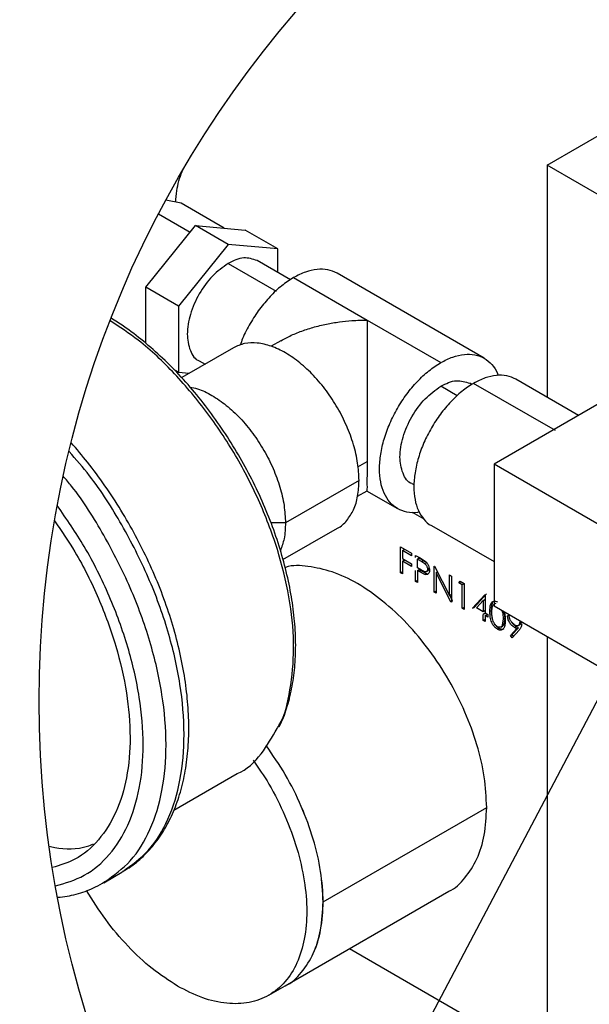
# Model space of a CAD drawing. Header units: inches. Extents: x 3 to 150, y 3 to 116.
# Tile 28 of 57: x 128 to 134, y 46 to 56. Entities that reach past the tile are written whole.
import ezdxf

# ---------------------------------------------------------------- set-up
doc = ezdxf.new("R2010")
doc.units = ezdxf.units.IN
doc.header["$LTSCALE"] = 14
doc.header["$MEASUREMENT"] = 0
doc.layers.add('SLD-DEFPOINTS', color=7, linetype='Continuous')
doc.layers.add('TEXT', color=140, linetype='Continuous', lineweight=25)
doc.dimstyles.new('SLDDIMSTYLE3', dxfattribs={"dimtxt": 0.18, "dimasz": 1.82, "dimexe": 0, "dimexo": 0.0625, "dimgap": 0, "dimtad": 0, "dimtih": 1, "dimtoh": 1, "dimdec": 0, "dimrnd": 1e-09, "dimzin": 0, "dimdsep": 46, "dimtxsty": 'Standard', "dimsah": 1, "dimcen": 0.09, "dimadec": 0, "dimazin": 0, "dimtfac": 1.82, "dimtdec": 0, "dimtofl": 0, "dimtmove": 0, "dimatfit": 3, "dimfxl": 0, "dimfrac": 2, "dimtolj": 1, "dimtzin": 0, "dimarcsym": 0})

msp = doc.modelspace()

# ---------------------------------------------------------------- linework, layer by layer
for p, q in [((133.34, 54.0503), (139.1147, 57.384)), ((138.7022, 50.9548), (133.34, 54.0503)), ((133.34, 54.0503), (133.34, 51.7092)), ((129.6477, 53.6656), (129.4927, 53.6957)), ((130.0826, 53.4146), (129.6477, 53.6656)), ((129.4206, 53.56), (129.7404, 53.3754)), ((129.2926, 52.8184), (129.7927, 53.4405)), ((130.1227, 53.25), (129.7927, 53.4405)), ((129.7927, 53.4405), (130.2928, 53.3958)), ((130.6228, 53.2053), (130.2928, 53.3958)), ((130.1227, 53.25), (129.6226, 52.6279)), ((130.6228, 53.2053), (130.1227, 53.25)), ((130.6228, 52.968), (130.6228, 53.2053)), ((130.1227, 53.0595), (130.6054, 52.7808)), ((130.7504, 52.8943), (130.4143, 53.0883)), ((132.705, 52.1027), (131.2201, 52.9599)), ((130.7827, 52.9166), (131.5251, 52.488)), ((129.6226, 52.6279), (129.2926, 52.8184)), ((129.2926, 52.2541), (129.2926, 52.8184)), ((129.6226, 52.6279), (129.6226, 51.961)), ((131.5251, 52.488), (132.2676, 52.0594)), ((130.6522, 52.2791), (130.556, 52.2236)), ((130.1752, 52.2087), (129.6537, 51.9076)), ((129.831, 52.0779), (129.8899, 52.044)), ((129.6226, 51.961), (129.574, 51.9891)), ((129.6226, 51.961), (129.7296, 51.9514)), ((132.5803, 51.8379), (132.5592, 51.8501)), ((133.4225, 51.3736), (132.5976, 51.8498)), ((133.6554, 51.5271), (133.0234, 51.892)), ((132.4335, 51.7255), (132.2676, 51.8212)), ((134.0412, 51.7498), (132.8038, 51.0355)), ((131.4314, 51.0092), (131.5233, 51.0623)), ((132.8038, 51.0355), (132.8038, 49.6065)), ((134.0412, 50.3211), (132.8038, 51.0355)), ((131.4426, 50.8707), (130.7002, 50.4421)), ((131.9759, 50.8397), (131.997, 50.8275)), ((131.4284, 50.7123), (131.5228, 50.7668)), ((131.5189, 50.7668), (131.8301, 50.5871)), ((131.9771, 50.5503), (132.0947, 50.4824)), ((130.7002, 50.4421), (130.5537, 50.4421)), ((130.6746, 50.0722), (131.2251, 50.39)), ((132.1718, 50.4168), (132.8038, 50.052)), ((131.8614, 50.2025), (131.9721, 50.1385)), ((131.8614, 49.9399), (131.8614, 50.2025)), ((131.8818, 50.1638), (131.8983, 50.1733)), ((131.8818, 50.1638), (131.8818, 50.083)), ((131.9721, 50.1116), (131.8818, 50.1638)), ((131.8818, 50.083), (131.9721, 50.0308)), ((131.8818, 50.0561), (131.8983, 50.0656)), ((131.8818, 50.0561), (131.8818, 49.9282)), ((131.9721, 50.0039), (131.8818, 50.0561)), ((131.9721, 50.1385), (131.9721, 50.1116)), ((132.0129, 50.115), (132.0575, 50.0892)), ((132.0129, 50.0948), (132.0129, 50.115)), ((132.0498, 50.0858), (132.0333, 50.0763)), ((132.0333, 49.9888), (132.0333, 50.0763)), ((132.0333, 50.0763), (132.0749, 50.0523)), ((132.0498, 50.0858), (132.0914, 50.0618)), ((132.0575, 50.0892), (132.1093, 50.0554)), ((132.0749, 50.0523), (132.0914, 50.0618)), ((131.8614, 49.9399), (131.8779, 49.9495)), ((131.9721, 50.0308), (131.9721, 50.0039)), ((132.0129, 49.8524), (132.0129, 49.9639)), ((132.0731, 49.9652), (132.0333, 49.9888)), ((132.0333, 49.9618), (132.0498, 49.9714)), ((132.0333, 49.9618), (132.0333, 49.8407)), ((132.0496, 49.9524), (132.0333, 49.9618)), ((132.0496, 49.9524), (132.0661, 49.962)), ((132.1075, 49.9233), (132.0496, 49.9524)), ((132.0498, 49.9714), (132.0661, 49.962)), ((132.0661, 49.962), (132.124, 49.9329)), ((132.1216, 49.9518), (132.1356, 49.9599)), ((132.1489, 49.985), (132.1324, 49.9755)), ((132.1995, 50.0073), (132.2038, 50.0048)), ((132.1995, 49.7447), (132.1995, 50.0073)), ((132.2038, 50.0048), (132.354, 49.7115)), ((132.2364, 49.9487), (132.2199, 49.9391)), ((131.8818, 49.9282), (131.8614, 49.9399)), ((132.0129, 49.8524), (132.0294, 49.862)), ((132.0333, 49.8407), (132.0129, 49.8524)), ((132.1075, 49.9233), (132.124, 49.9329)), ((132.2199, 49.9391), (132.2199, 49.733)), ((132.3697, 49.6465), (132.2199, 49.9391)), ((132.354, 49.9181), (132.3744, 49.9063)), ((132.354, 49.7115), (132.354, 49.9181)), ((132.3744, 49.9063), (132.3744, 49.6438)), ((132.4472, 49.8373), (132.4606, 49.8566)), ((132.4472, 49.8373), (132.4637, 49.8469)), ((132.4606, 49.8566), (132.5026, 49.8323)), ((132.1995, 49.7447), (132.216, 49.7543)), ((132.2199, 49.733), (132.1995, 49.7447)), ((132.4822, 49.8171), (132.4472, 49.8373)), ((132.4987, 49.8267), (132.4822, 49.8171)), ((132.4822, 49.5815), (132.4822, 49.8171)), ((132.5026, 49.8323), (132.5026, 49.5698)), ((132.354, 49.7115), (132.3705, 49.721)), ((132.3862, 49.656), (132.3569, 49.7132)), ((132.3697, 49.6465), (132.3862, 49.656)), ((132.3744, 49.6438), (132.3697, 49.6465)), ((132.5871, 49.5815), (132.7112, 49.7186)), ((132.6036, 49.5911), (132.7277, 49.7281)), ((132.6272, 49.5853), (132.695, 49.6602)), ((132.695, 49.6602), (132.7115, 49.6698)), ((132.695, 49.6602), (132.695, 49.5462)), ((132.7112, 49.7186), (132.7154, 49.7162)), ((132.7154, 49.7162), (132.7154, 49.5344)), ((132.4822, 49.5815), (132.4987, 49.5911)), ((132.5026, 49.5698), (132.4822, 49.5815)), ((132.5871, 49.5815), (132.6036, 49.5911)), ((132.695, 49.5462), (132.6272, 49.5853)), ((132.7115, 49.5557), (132.695, 49.5462)), ((132.8038, 49.6065), (134.0412, 48.8922)), ((132.904, 49.5487), (132.9126, 49.4834)), ((132.7115, 49.5288), (132.695, 49.5193)), ((132.695, 49.4587), (132.695, 49.5193)), ((132.695, 49.4587), (132.7115, 49.4682)), ((132.7154, 49.4469), (132.695, 49.4587)), ((132.7154, 49.5344), (132.7416, 49.5193)), ((132.7154, 49.5075), (132.7319, 49.517)), ((132.7154, 49.5075), (132.7154, 49.4469)), ((132.7416, 49.4924), (132.7154, 49.5075)), ((132.7416, 49.5193), (132.7416, 49.4924)), ((132.8961, 49.4739), (132.8875, 49.4128)), ((132.9126, 49.4834), (132.8961, 49.4739)), ((132.9126, 49.4834), (132.904, 49.4224)), ((132.9398, 49.5062), (132.9563, 49.5157)), ((133.0787, 49.4464), (133.0622, 49.4369)), ((132.8717, 49.3923), (132.8882, 49.4018)), ((132.904, 49.4224), (132.8875, 49.4128)), ((132.9702, 49.3062), (133.0334, 49.3764)), ((133.0565, 49.3615), (132.9865, 49.2837)), ((132.9867, 49.3157), (133.0499, 49.3859)), ((133.0095, 49.3882), (133.026, 49.3978)), ((133.0334, 49.3764), (133.0499, 49.3859)), ((133.0485, 49.4075), (133.065, 49.4171)), ((132.9702, 49.3062), (132.9867, 49.3157)), ((132.9865, 49.2837), (132.9702, 49.3062)), ((133.003, 49.2932), (132.9867, 49.3157)), ((133.34, 49.297), (133.34, 45.0003)), ((133.34, 49.297), (133.34, 44.524)), ((129.5758, 47.5467), (130.2123, 47.9141)), ((131.0796, 46.62), (132.7296, 47.5725)), ((128.8674, 46.8144), (129.0489, 46.9192)), ((130.6978, 45.776), (132.3477, 46.7285)), ((131.3471, 46.1508), (133.34, 45.0003)), ((130.5328, 45.6808), (130.6978, 45.776))]:
    msp.add_line(p, q)
at = {"flags": 128}
for points in [[(132.762, 49.5512), (132.7703, 49.5559), (132.7785, 49.5607)], [(132.8209, 49.6305), (132.8126, 49.6257), (132.8044, 49.621)], [(132.838, 49.3694), (132.8463, 49.3741), (132.8545, 49.3789)]]:
    msp.add_lwpolyline(points, dxfattribs=at)
for points, knots in [([(129.5934, 53.6762), (129.5964, 53.7146), (129.6046, 53.8203), (129.6355, 53.9345), (129.6681, 54.0052), (129.6725, 54.0147)], [0, 0, 0, 0, 0.33139, 0.9099495, 1, 1, 1, 1]), ([(130.1227, 53.0595), (130.0676, 53.0196), (129.9515, 52.9356), (129.8244, 52.7546), (129.7357, 52.5561), (129.6997, 52.3548), (129.7268, 52.194), (129.7864, 52.0866), (129.831, 52.078), (129.831, 52.078)], [0, 0, 0, 0, 0.175075, 0.369018, 0.562966, 0.738052, 0.882306, 0.999976, 1, 1, 1, 1]), ([(130.4143, 53.0883), (130.3694, 53.1023), (130.2692, 53.1334), (130.1747, 53.0857), (130.1227, 53.0595)], [0, 0, 0, 0, 0.449211, 1, 1, 1, 1]), ([(131.2201, 52.9599), (131.1894, 52.9737), (131.1258, 53.0022), (131.0147, 53.0028), (130.8971, 52.976), (130.8222, 52.9371), (130.7827, 52.9166)], [0, 0, 0, 0, 0.2177096, 0.450912, 0.7101814, 1, 1, 1, 1]), ([(130.7827, 52.9166), (130.7415, 52.89), (130.656, 52.8346), (130.5417, 52.7255), (130.4352, 52.5987), (130.3431, 52.4561), (130.278, 52.3335), (130.2513, 52.2568), (130.2433, 52.2339)], [0, 0, 0, 0, 0.165556, 0.344191, 0.532222, 0.725149, 0.918079, 1, 1, 1, 1]), ([(130.6151, 48.3693), (130.6217, 48.3794), (130.6961, 48.4945), (130.755, 48.7737), (130.797, 49.1881), (130.7539, 49.6492), (130.6423, 50.132), (130.462, 50.6215), (130.2211, 51.0986), (129.9286, 51.5464), (129.5935, 51.945), (129.2637, 52.2636), (129.028, 52.4177), (128.9315, 52.4807)], [0, 0, 0, 0, 0.007625, 0.086351, 0.174352, 0.271399, 0.37611, 0.486326, 0.599411, 0.712494, 0.822707, 0.927412, 1, 1, 1, 1]), ([(130.6347, 48.3858), (130.64, 48.3953), (130.6767, 48.4613), (130.7225, 48.599), (130.7725, 48.7982), (130.7995, 49.0145), (130.8063, 49.2437), (130.7921, 49.484), (130.7573, 49.7325), (130.7025, 49.9868), (130.6281, 50.2442), (130.5351, 50.5021), (130.4244, 50.7578), (130.2973, 51.0086), (130.1549, 51.2522), (129.9989, 51.4858), (129.8308, 51.7071), (129.6523, 51.9137), (129.4653, 52.1038), (129.2712, 52.2744), (129.0973, 52.4092), (128.9838, 52.4792), (128.9411, 52.5056)], [0, 0, 0, 0, 0.006852, 0.047419, 0.09041, 0.135926, 0.183943, 0.234342, 0.286927, 0.341453, 0.397627, 0.455114, 0.51355, 0.572548, 0.63171, 0.690633, 0.748919, 0.806186, 0.862077, 0.916271, 0.968491, 1, 1, 1, 1]), ([(130.6525, 52.2786), (130.6779, 52.2928), (130.7413, 52.3282), (130.85, 52.3736), (130.9787, 52.4162), (131.1109, 52.4482), (131.2425, 52.4703), (131.3797, 52.485), (131.4737, 52.4869), (131.5251, 52.488)], [0, 0, 0, 0, 0.096165, 0.239977, 0.388799, 0.544201, 0.689103, 0.830109, 1, 1, 1, 1]), ([(131.5251, 52.488), (131.5251, 52.4565), (131.525, 52.3959), (131.5249, 52.3029), (131.5248, 52.186), (131.5246, 52.0374), (131.5245, 51.8879), (131.5244, 51.7615), (131.5243, 51.6605), (131.5241, 51.5593), (131.524, 51.4214), (131.5238, 51.2563), (131.5235, 51.1248), (131.5233, 51.0623)], [0, 0, 0, 0, 0.066348, 0.127414, 0.19576, 0.312331, 0.44006, 0.510335, 0.578327, 0.652505, 0.723386, 0.86834, 1, 1, 1, 1]), ([(131.4426, 50.8707), (131.4396, 50.9295), (131.4334, 51.0515), (131.3886, 51.2358), (131.3205, 51.4224), (131.2285, 51.6044), (131.1168, 51.775), (130.9895, 51.9278), (130.8513, 52.057), (130.7073, 52.1579), (130.5623, 52.2271), (130.4219, 52.2604), (130.2883, 52.2593), (130.212, 52.2252), (130.1752, 52.2087)], [0, 0, 0, 0, 0.084117, 0.174876, 0.270408, 0.368426, 0.466442, 0.561971, 0.652726, 0.736837, 0.813106, 0.881337, 0.942707, 1, 1, 1, 1]), ([(132.2676, 52.0594), (132.3071, 52.0799), (132.3819, 52.1186), (132.4999, 52.1461), (132.6098, 52.1434), (132.7084, 52.1079), (132.7866, 52.0402), (132.8314, 51.9764), (132.8432, 51.9357), (132.8451, 51.9293)], [0, 0, 0, 0, 0.193913, 0.367386, 0.523419, 0.669145, 0.814877, 0.970921, 1, 1, 1, 1]), ([(132.0504, 50.5526), (132.0439, 50.551), (132.0027, 50.5409), (131.9249, 50.5478), (131.8272, 50.5817), (131.7472, 50.6493), (131.6897, 50.7432), (131.6556, 50.8591), (131.645, 50.9924), (131.6578, 51.1384), (131.6935, 51.292), (131.7507, 51.4475), (131.8273, 51.5991), (131.9203, 51.7414), (132.0266, 51.8683), (132.1409, 51.9774), (132.2264, 52.0328), (132.2676, 52.0594)], [0, 0, 0, 0, 0.01017, 0.064469, 0.115182, 0.165896, 0.2202, 0.280574, 0.348062, 0.422487, 0.502789, 0.587314, 0.674038, 0.760761, 0.845283, 0.925581, 1, 1, 1, 1]), ([(133.0234, 51.892), (132.9935, 51.9054), (132.9316, 51.9331), (132.8234, 51.9338), (132.7089, 51.9076), (132.636, 51.8698), (132.5976, 51.8498)], [0, 0, 0, 0, 0.21771, 0.450912, 0.710182, 1, 1, 1, 1]), ([(132.5976, 51.8498), (132.5575, 51.8239), (132.4743, 51.77), (132.363, 51.6638), (132.2596, 51.5403), (132.169, 51.4019), (132.0945, 51.2543), (132.0388, 51.1029), (132.0041, 50.9534), (131.9915, 50.8112), (132.002, 50.6818), (132.0348, 50.568), (132.0922, 50.4797), (132.1413, 50.4281), (132.1718, 50.4169), (132.1718, 50.4168)], [0, 0, 0, 0, 0.0841048, 0.1748537, 0.2703763, 0.3683861, 0.466397, 0.5619226, 0.6526762, 0.7367872, 0.8130586, 0.8812905, 0.9426612, 0.9999764, 1, 1, 1, 1]), ([(132.2676, 51.8212), (132.3196, 51.8475), (132.4141, 51.8952), (132.5142, 51.8641), (132.5592, 51.8501)], [0, 0, 0, 0, 0.55079, 1, 1, 1, 1]), ([(129.7357, 51.8128), (129.7617, 51.8077), (129.84, 51.7925), (129.9646, 51.7281), (130.109, 51.6288), (130.247, 51.499), (130.3744, 51.3464), (130.486, 51.1758), (130.578, 50.9938), (130.6461, 50.8072), (130.6909, 50.6229), (130.6972, 50.5008), (130.7002, 50.4421)], [0, 0, 0, 0, 0.044418, 0.134052, 0.2329, 0.339558, 0.451826, 0.567017, 0.68221, 0.794481, 0.901144, 1, 1, 1, 1]), ([(131.9759, 50.8397), (131.9759, 50.8397), (131.9313, 50.8484), (131.8717, 50.9558), (131.8446, 51.1166), (131.8805, 51.3179), (131.9693, 51.5164), (132.0964, 51.6974), (132.2125, 51.7814), (132.2676, 51.8212)], [0, 0, 0, 0, 0.000024, 0.117694, 0.261948, 0.437034, 0.630982, 0.824925, 1, 1, 1, 1]), ([(129.0599, 46.9297), (129.0812, 46.9414), (129.1555, 46.982), (129.2671, 47.0782), (129.3922, 47.2153), (129.4981, 47.3759), (129.5851, 47.5566), (129.6521, 47.7567), (129.6985, 47.9742), (129.7237, 48.207), (129.7275, 48.4525), (129.7101, 48.7082), (129.6718, 48.9715), (129.6131, 49.2399), (129.5347, 49.5109), (129.4376, 49.7821), (129.3226, 50.0509), (129.1908, 50.3149), (129.0437, 50.5717), (128.882, 50.8187), (128.7151, 51.0467), (128.5954, 51.1862), (128.5393, 51.2516)], [0, 0, 0, 0, 0.015015, 0.052449, 0.090532, 0.129908, 0.171123, 0.214556, 0.260411, 0.308733, 0.359454, 0.412423, 0.467433, 0.52425, 0.582605, 0.642194, 0.70269, 0.763743, 0.824994, 0.886081, 0.946637, 1, 1, 1, 1]), ([(129.0594, 46.9279), (129.1501, 46.9937), (129.3418, 47.1328), (129.5345, 47.462), (129.6543, 47.8615), (129.6906, 48.3242), (129.6462, 48.8302), (129.5222, 49.3626), (129.3245, 49.9022), (129.057, 50.4262), (128.7878, 50.8529), (128.5879, 51.0832), (128.5176, 51.1642)], [0, 0, 0, 0, 0.070568, 0.149195, 0.236612, 0.33433, 0.442091, 0.558363, 0.680748, 0.806318, 0.931886, 1, 1, 1, 1]), ([(131.5233, 51.0623), (131.5234, 51.0143), (131.5236, 50.9344), (131.5212, 50.8391), (131.5234, 50.7894), (131.521, 50.7719), (131.5207, 50.7699)], [0, 0, 0, 0, 0.491835, 0.819661, 0.978814, 1, 1, 1, 1]), ([(128.8779, 46.8231), (128.9686, 46.8889), (129.1603, 47.028), (129.353, 47.3573), (129.4728, 47.7567), (129.5091, 48.2194), (129.4647, 48.7255), (129.3407, 49.2578), (129.1433, 49.7976), (128.8742, 50.3205), (128.6437, 50.6962), (128.4873, 50.8794), (128.4593, 50.9123)], [0, 0, 0, 0, 0.073559, 0.155518, 0.246641, 0.348499, 0.460828, 0.582027, 0.7096, 0.840491, 0.971381, 1, 1, 1, 1]), ([(131.2251, 50.39), (131.2251, 50.39), (131.2626, 50.4041), (131.3233, 50.4675), (131.3938, 50.5764), (131.4355, 50.7166), (131.4401, 50.8175), (131.4426, 50.8707)], [0, 0, 0, 0, 0.000089, 0.217842, 0.451002, 0.710229, 1, 1, 1, 1]), ([(128.3795, 46.7815), (128.4797, 46.8109), (128.6858, 46.8712), (128.9417, 47.0942), (129.1308, 47.4008), (129.2427, 47.7814), (129.2776, 48.2183), (129.2353, 48.6973), (129.1184, 49.2013), (128.9298, 49.7106), (128.6924, 50.191), (128.4927, 50.4811), (128.3991, 50.617)], [0, 0, 0, 0, 0.0701921, 0.1444119, 0.2238838, 0.3122406, 0.4110079, 0.5199271, 0.6374483, 0.761149, 0.8880677, 1, 1, 1, 1]), ([(128.3712, 50.4633), (128.442, 50.36), (128.6116, 50.1124), (128.8192, 49.6886), (128.996, 49.2126), (129.1052, 48.7414), (129.1447, 48.2935), (129.1121, 47.8851), (129.0076, 47.529), (128.8304, 47.2431), (128.6042, 47.0427), (128.4268, 46.9897), (128.3482, 46.9662)], [0, 0, 0, 0, 0.0938537, 0.2250011, 0.3528231, 0.4742596, 0.5868078, 0.6888657, 0.7801662, 0.8622859, 0.9389787, 1, 1, 1, 1]), ([(130.7002, 50.4421), (130.6985, 50.3885), (130.6955, 50.2925), (130.6629, 50.2024), (130.6486, 50.1626)], [0, 0, 0, 0, 0.55874, 1, 1, 1, 1]), ([(132.0749, 50.0523), (132.0815, 50.0483), (132.0953, 50.0401), (132.1114, 50.0269), (132.1215, 50.0125), (132.1274, 50.0003), (132.1316, 49.9879), (132.1322, 49.9795), (132.1324, 49.9755)], [0, 0, 0, 0, 0.229244, 0.477869, 0.611403, 0.750235, 0.88102, 1, 1, 1, 1]), ([(132.0914, 50.0618), (132.0981, 50.0579), (132.1116, 50.0502), (132.1228, 50.0395), (132.1285, 50.0341)], [0, 0, 0, 0, 0.497734, 1, 1, 1, 1]), ([(132.1093, 50.0554), (132.1156, 50.0492), (132.1284, 50.0366), (132.142, 50.0133), (132.1513, 49.9887), (132.1524, 49.9718), (132.1528, 49.9638)], [0, 0, 0, 0, 0.251563, 0.515379, 0.770397, 1, 1, 1, 1]), ([(132.7296, 47.5725), (132.7243, 47.6756), (132.7133, 47.8899), (132.6347, 48.2134), (132.5151, 48.541), (132.3536, 48.8605), (132.1576, 49.16), (131.9341, 49.4281), (131.6915, 49.6552), (131.4388, 49.8318), (131.1838, 49.9552), (130.9388, 50.0072), (130.7709, 50.0202), (130.699, 49.9933), (130.6975, 49.9928)], [0, 0, 0, 0, 0.089106, 0.185249, 0.286448, 0.390279, 0.49411, 0.595305, 0.691443, 0.780543, 0.861336, 0.933614, 0.998624, 1, 1, 1, 1]), ([(132.1324, 49.9755), (132.1323, 49.9718), (132.1319, 49.9651), (132.1279, 49.9563), (132.1211, 49.9504), (132.1088, 49.9481), (132.0923, 49.9546), (132.0799, 49.9615), (132.0731, 49.9652)], [0, 0, 0, 0, 0.136067, 0.252035, 0.355994, 0.462275, 0.707341, 1, 1, 1, 1]), ([(132.1528, 49.9638), (132.1526, 49.9565), (132.152, 49.9434), (132.1427, 49.9262), (132.1252, 49.9192), (132.1137, 49.9219), (132.1075, 49.9233)], [0, 0, 0, 0, 0.293768, 0.5277361, 0.7475624, 1, 1, 1, 1]), ([(132.1489, 49.985), (132.1488, 49.9813), (132.1484, 49.9746), (132.1443, 49.9661), (132.1394, 49.961), (132.1361, 49.9604), (132.1354, 49.9602)], [0, 0, 0, 0, 0.35766, 0.66249, 0.934849, 1, 1, 1, 1]), ([(132.124, 49.9329), (132.1304, 49.9306), (132.137, 49.9282), (132.1429, 49.9308), (132.1431, 49.9308)], [0, 0, 0, 0, 0.973192, 1, 1, 1, 1]), ([(132.762, 49.5512), (132.7623, 49.566), (132.7629, 49.5939), (132.77, 49.6278), (132.7849, 49.6478), (132.801, 49.6553), (132.8199, 49.6545), (132.8317, 49.6486), (132.838, 49.6454)], [0, 0, 0, 0, 0.285258, 0.537055, 0.649358, 0.749813, 0.864266, 1, 1, 1, 1]), ([(132.838, 49.3694), (132.8313, 49.374), (132.817, 49.3837), (132.7999, 49.404), (132.7855, 49.4275), (132.7719, 49.4602), (132.7632, 49.502), (132.7624, 49.5351), (132.762, 49.5512)], [0, 0, 0, 0, 0.118405, 0.250386, 0.383454, 0.518705, 0.765621, 1, 1, 1, 1]), ([(132.7785, 49.5607), (132.7784, 49.5757), (132.7783, 49.6034), (132.7872, 49.6296), (132.7913, 49.6417)], [0, 0, 0, 0, 0.540293, 1, 1, 1, 1]), ([(132.7875, 49.4836), (132.785, 49.4934), (132.7787, 49.5187), (132.7786, 49.5448), (132.7785, 49.5607)], [0, 0, 0, 0, 0.390317, 1, 1, 1, 1]), ([(132.7824, 49.5395), (132.7826, 49.5512), (132.783, 49.5735), (132.7877, 49.6001), (132.7966, 49.6163), (132.8028, 49.6193), (132.8048, 49.6203)], [0, 0, 0, 0, 0.402092, 0.76402, 0.927364, 1, 1, 1, 1]), ([(132.8818, 49.5615), (132.8833, 49.5578), (132.8942, 49.5301), (132.8952, 49.5), (132.8961, 49.4739)], [0, 0, 0, 0, 0.134275, 1, 1, 1, 1]), ([(132.9047, 49.5483), (132.9082, 49.5355), (132.916, 49.5073), (132.9163, 49.478), (132.9165, 49.462)], [0, 0, 0, 0, 0.452665, 1, 1, 1, 1]), ([(132.8387, 49.3959), (132.8361, 49.3976), (132.8306, 49.4011), (132.8205, 49.4103), (132.8092, 49.4241), (132.7984, 49.443), (132.7885, 49.469), (132.7831, 49.5016), (132.7826, 49.5272), (132.7824, 49.5395)], [0, 0, 0, 0, 0.058358, 0.120918, 0.253892, 0.389264, 0.523933, 0.77088, 1, 1, 1, 1]), ([(132.9165, 49.462), (132.9162, 49.4471), (132.9156, 49.4193), (132.907, 49.3858), (132.8916, 49.3664), (132.8753, 49.3592), (132.8563, 49.3602), (132.8445, 49.3662), (132.838, 49.3694)], [0, 0, 0, 0, 0.2854081, 0.5345117, 0.6470678, 0.7477493, 0.8632677, 1, 1, 1, 1]), ([(133.0095, 49.3882), (133.0002, 49.3947), (132.9808, 49.4083), (132.9629, 49.4333), (132.9513, 49.4553), (132.9424, 49.4776), (132.9408, 49.4949), (132.9398, 49.5062)], [0, 0, 0, 0, 0.235908, 0.49838, 0.635217, 0.762818, 1, 1, 1, 1]), ([(132.9627, 49.4791), (132.9623, 49.4802), (132.9577, 49.4918), (132.957, 49.5043), (132.9563, 49.5157)], [0, 0, 0, 0, 0.094913, 1, 1, 1, 1]), ([(133.0132, 49.413), (133.0066, 49.4175), (132.9927, 49.4269), (132.9792, 49.444), (132.9699, 49.4593), (132.9645, 49.4715), (132.9609, 49.4836), (132.9605, 49.4918), (132.9602, 49.4957)], [0, 0, 0, 0, 0.233522, 0.4926, 0.632342, 0.758839, 0.884824, 1, 1, 1, 1]), ([(133.026, 49.3978), (133.0167, 49.4042), (132.9977, 49.4172), (132.985, 49.4363), (132.9785, 49.4461)], [0, 0, 0, 0, 0.4913, 1, 1, 1, 1]), ([(133.0787, 49.4464), (133.0783, 49.4399), (133.0775, 49.4307), (133.0711, 49.4209), (133.0669, 49.4184), (133.065, 49.4172)], [0, 0, 0, 0, 0.566415, 0.801236, 1, 1, 1, 1]), ([(132.8545, 49.3789), (132.8478, 49.3835), (132.8336, 49.3933), (132.8201, 49.4083), (132.8142, 49.4183), (132.8129, 49.4206)], [0, 0, 0, 0, 0.4120402, 0.8671476, 1, 1, 1, 1]), ([(132.8875, 49.4128), (132.8855, 49.4081), (132.8817, 49.3992), (132.8696, 49.39), (132.8537, 49.3888), (132.844, 49.3934), (132.8387, 49.3959)], [0, 0, 0, 0, 0.250646, 0.475426, 0.712018, 1, 1, 1, 1]), ([(132.9027, 49.3748), (132.8993, 49.373), (132.8906, 49.3683), (132.8727, 49.3699), (132.8609, 49.3758), (132.8545, 49.3789)], [0, 0, 0, 0, 0.222172, 0.578384, 1, 1, 1, 1]), ([(132.904, 49.4224), (132.9021, 49.4175), (132.8988, 49.4091), (132.8911, 49.4044), (132.8879, 49.4024)], [0, 0, 0, 0, 0.575923, 1, 1, 1, 1]), ([(133.0334, 49.3764), (133.0294, 49.3782), (133.0212, 49.3817), (133.0134, 49.386), (133.0095, 49.3882)], [0, 0, 0, 0, 0.49117, 1, 1, 1, 1]), ([(133.0622, 49.4369), (133.0618, 49.4303), (133.0611, 49.4211), (133.0543, 49.4112), (133.0478, 49.4067), (133.0399, 49.4046), (133.0277, 49.4055), (133.0192, 49.4099), (133.0132, 49.413)], [0, 0, 0, 0, 0.270095, 0.382485, 0.491569, 0.60017, 0.72098, 1, 1, 1, 1]), ([(133.0499, 49.3859), (133.0459, 49.3877), (133.0377, 49.3913), (133.0299, 49.3956), (133.026, 49.3978)], [0, 0, 0, 0, 0.49117, 1, 1, 1, 1]), ([(133.0827, 49.4235), (133.0812, 49.4109), (133.0784, 49.3877), (133.0634, 49.3698), (133.0565, 49.3615)], [0, 0, 0, 0, 0.538917, 1, 1, 1, 1]), ([(130.2123, 47.9141), (130.2123, 47.9142), (130.3106, 47.9508), (130.465, 48.1058), (130.5658, 48.2828), (130.6151, 48.3693)], [0, 0, 0, 0, 0.00021, 0.511493, 1, 1, 1, 1]), ([(131.0796, 46.62), (131.0744, 46.7231), (131.0634, 46.9374), (130.9849, 47.261), (130.8648, 47.5882), (130.7069, 47.906), (130.5724, 48.1009), (130.5062, 48.1969)], [0, 0, 0, 0, 0.181471, 0.377273, 0.583371, 0.794831, 1, 1, 1, 1]), ([(130.6978, 45.776), (130.6978, 45.776), (130.7637, 45.8004), (130.87, 45.9122), (130.9943, 46.1032), (131.0653, 46.3495), (131.0879, 46.6296), (131.0607, 46.9374), (130.9856, 47.261), (130.8646, 47.5882), (130.7069, 47.906), (130.5725, 48.1009), (130.5062, 48.1969)], [0, 0, 0, 0, 0.000033, 0.078902, 0.163352, 0.257244, 0.362198, 0.47794, 0.602823, 0.734273, 0.869143, 1, 1, 1, 1]), ([(130.3755, 48.0495), (130.4297, 47.9705), (130.5519, 47.7925), (130.6994, 47.4929), (130.8207, 47.1658), (130.8957, 46.8421), (130.9229, 46.5345), (130.9005, 46.2537), (130.8286, 46.0096), (130.7074, 45.8115), (130.5392, 45.67), (130.3324, 45.5949), (130.1005, 45.5894), (129.8521, 45.6473), (129.6944, 45.7289), (129.6112, 45.772)], [0, 0, 0, 0, 0.080289, 0.181033, 0.279223, 0.372507, 0.458964, 0.537362, 0.607496, 0.670579, 0.729492, 0.788403, 0.851481, 0.921609, 1, 1, 1, 1]), ([(132.3477, 46.7285), (132.3477, 46.7285), (132.4136, 46.7529), (132.52, 46.8646), (132.6438, 47.0557), (132.717, 47.302), (132.7252, 47.479), (132.7296, 47.5725)], [0, 0, 0, 0, 0.00009, 0.217842, 0.451002, 0.710229, 1, 1, 1, 1]), ([(128.3158, 47.1826), (128.3351, 47.178), (128.4606, 47.1478), (128.6207, 47.149), (128.7426, 47.1971), (128.7628, 47.2051)], [0, 0, 0, 0, 0.1316045, 0.856774, 1, 1, 1, 1]), ([(129.0489, 46.9192), (129.0489, 46.9192), (129.0532, 46.9208), (129.0563, 46.9244), (129.0594, 46.9279)], [0, 0, 0, 0, 0.010474, 1, 1, 1, 1]), ([(128.4005, 46.6672), (128.4094, 46.6675), (128.4814, 46.6706), (128.6116, 46.7036), (128.7643, 46.7553), (128.8476, 46.8061), (128.8784, 46.8249)], [0, 0, 0, 0, 0.052432, 0.42516, 0.786934, 1, 1, 1, 1]), ([(128.8674, 46.8144), (128.8674, 46.8144), (128.8717, 46.816), (128.8748, 46.8196), (128.8779, 46.8231)], [0, 0, 0, 0, 0.010474, 1, 1, 1, 1]), ([(129.6112, 45.772), (129.5245, 45.8281), (129.3443, 45.9447), (129.104, 46.1749), (128.88, 46.4387), (128.7564, 46.6377), (128.6946, 46.7373)], [0, 0, 0, 0, 0.229865, 0.477888, 0.738959, 1, 1, 1, 1]), ([(130.6978, 45.776), (130.6978, 45.776), (130.7637, 45.8004), (130.8701, 45.9122), (130.9939, 46.1032), (131.0671, 46.3495), (131.0753, 46.5265), (131.0796, 46.62)], [0, 0, 0, 0, 0.0000898, 0.2178415, 0.4510021, 0.7102294, 1, 1, 1, 1])]:
    msp.add_open_spline(points, degree=3, knots=knots)
at = {"layer": 'SLD-DEFPOINTS'}
msp.add_circle((138.8286, 48.646), 10.6141, dxfattribs=at)

# ---------------------------------------------------------------- leaders
at = {"layer": 'TEXT'}
for points in [[(140.561, 53.6418), (127.2031, 36.0476), (121.1232, 36.0476)], [(136.4598, 53.6206), (127.2031, 36.0476), (121.1232, 36.0476)]]:
    msp.add_leader(points, dimstyle='SLDDIMSTYLE3', dxfattribs=at)

doc.saveas('drawing.dxf')
